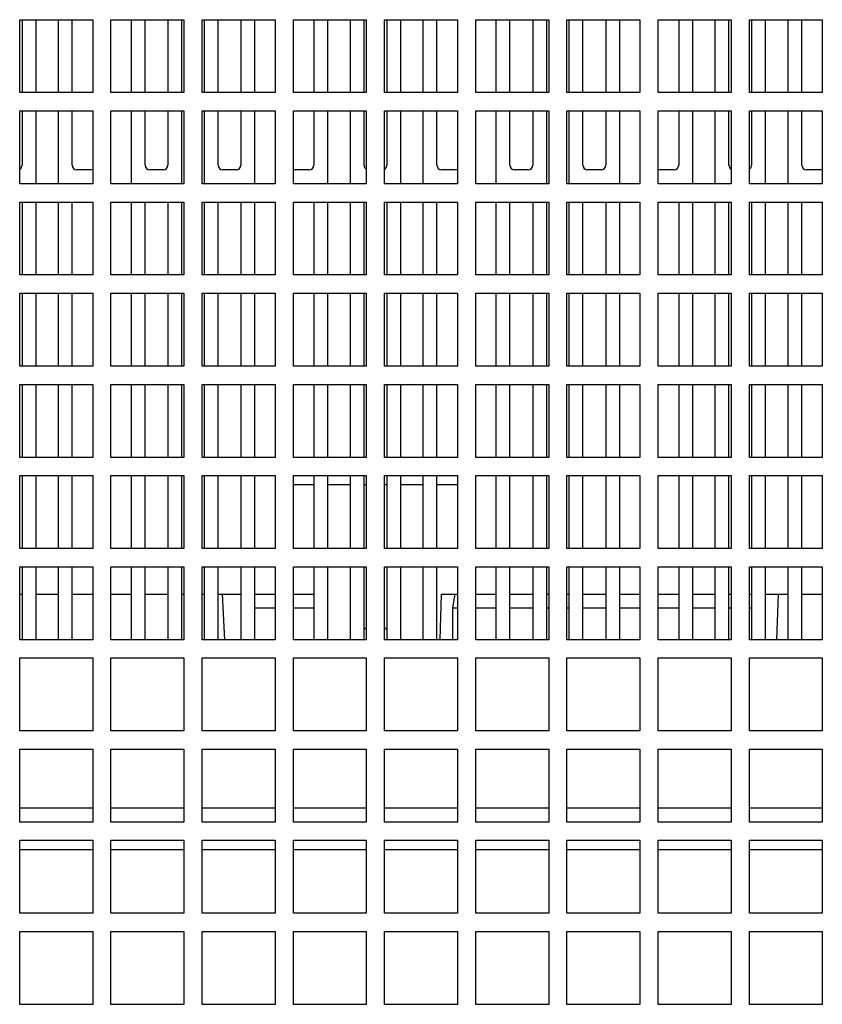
# Model space of a CAD drawing. Header units: millimetres. Extents: x 0 to 2500, y 0 to 2200.
# Tile 62 of 67: x 1605 to 1693, y 1990 to 2098. Entities that reach past the tile are written whole.
import ezdxf

# ---------------------------------------------------------------- set-up
doc = ezdxf.new("R2010")
doc.units = ezdxf.units.MM
doc.header["$LTSCALE"] = 143.407407
for name, color, linetype in [('00_COMPONENTS', 7, 'CONTINUOUS'), ('_1781267', 7, 'CONTINUOUS'), ('_2025582', 7, 'CONTINUOUS')]:
    doc.layers.add(name, color=color, linetype=linetype)

msp = doc.modelspace()

# ---------------------------------------------------------------- linework, layer by layer
at = {"layer": '00_COMPONENTS', "color": 7, "linetype": 'CONTINUOUS'}
for p, q in [((1604.74, 2089.53), (1604.74, 2097.53)), ((1604.74, 2097.53), (1612.74, 2097.53)), ((1604.99, 2097.53), (1604.99, 2089.53)), ((1606.49, 2097.53), (1606.49, 2089.53)), ((1608.99, 2089.53), (1608.99, 2097.53)), ((1610.49, 2089.53), (1610.49, 2097.53)), ((1612.74, 2097.53), (1612.74, 2089.53)), ((1614.74, 2089.53), (1614.74, 2097.53)), ((1614.74, 2097.53), (1622.74, 2097.53)), ((1616.99, 2089.53), (1616.99, 2097.53)), ((1618.49, 2089.53), (1618.49, 2097.53)), ((1620.99, 2097.53), (1620.99, 2089.53)), ((1622.49, 2097.53), (1622.49, 2089.53)), ((1622.74, 2097.53), (1622.74, 2089.53)), ((1624.74, 2089.53), (1624.74, 2097.53)), ((1624.74, 2097.53), (1632.74, 2097.53)), ((1624.99, 2089.53), (1624.99, 2097.53)), ((1626.49, 2089.53), (1626.49, 2097.53)), ((1628.99, 2097.53), (1628.99, 2089.53)), ((1630.49, 2097.53), (1630.49, 2089.53)), ((1632.74, 2097.53), (1632.74, 2089.53)), ((1634.74, 2089.53), (1634.74, 2097.53)), ((1634.74, 2097.53), (1642.74, 2097.53)), ((1636.99, 2097.53), (1636.99, 2089.53)), ((1638.49, 2097.53), (1638.49, 2089.53)), ((1640.99, 2089.53), (1640.99, 2097.53)), ((1642.49, 2089.53), (1642.49, 2097.53)), ((1642.74, 2097.53), (1642.74, 2089.53)), ((1644.74, 2089.53), (1644.74, 2097.53)), ((1644.74, 2097.53), (1652.74, 2097.53)), ((1644.99, 2097.53), (1644.99, 2089.53)), ((1646.49, 2097.53), (1646.49, 2089.53)), ((1648.99, 2089.53), (1648.99, 2097.53)), ((1650.49, 2089.53), (1650.49, 2097.53)), ((1652.74, 2097.53), (1652.74, 2089.53)), ((1654.74, 2089.53), (1654.74, 2097.53)), ((1654.74, 2097.53), (1662.74, 2097.53)), ((1656.99, 2089.53), (1656.99, 2097.53)), ((1658.49, 2089.53), (1658.49, 2097.53)), ((1660.99, 2097.53), (1660.99, 2089.53)), ((1662.49, 2097.53), (1662.49, 2089.53)), ((1662.74, 2097.53), (1662.74, 2089.53)), ((1664.74, 2089.53), (1664.74, 2097.53)), ((1664.74, 2097.53), (1672.74, 2097.53)), ((1664.99, 2089.53), (1664.99, 2097.53)), ((1666.49, 2089.53), (1666.49, 2097.53)), ((1668.99, 2097.53), (1668.99, 2089.53)), ((1670.49, 2097.53), (1670.49, 2089.53)), ((1672.74, 2097.53), (1672.74, 2089.53)), ((1674.74, 2089.53), (1674.74, 2097.53)), ((1674.74, 2097.53), (1682.74, 2097.53)), ((1676.99, 2097.53), (1676.99, 2089.53)), ((1678.49, 2097.53), (1678.49, 2089.53)), ((1680.99, 2089.53), (1680.99, 2097.53)), ((1682.49, 2089.53), (1682.49, 2097.53)), ((1682.74, 2097.53), (1682.74, 2089.53)), ((1684.74, 2089.53), (1684.74, 2097.53)), ((1684.74, 2097.53), (1692.74, 2097.53)), ((1684.99, 2097.53), (1684.99, 2089.53)), ((1686.49, 2097.53), (1686.49, 2089.53)), ((1688.99, 2089.53), (1688.99, 2097.53)), ((1690.49, 2089.53), (1690.49, 2097.53)), ((1692.74, 2097.53), (1692.74, 2089.53)), ((1612.74, 2089.53), (1604.74, 2089.53)), ((1622.74, 2089.53), (1614.74, 2089.53)), ((1632.74, 2089.53), (1624.74, 2089.53)), ((1642.74, 2089.53), (1634.74, 2089.53)), ((1652.74, 2089.53), (1644.74, 2089.53)), ((1662.74, 2089.53), (1654.74, 2089.53)), ((1672.74, 2089.53), (1664.74, 2089.53)), ((1682.74, 2089.53), (1674.74, 2089.53)), ((1692.74, 2089.53), (1684.74, 2089.53)), ((1604.74, 2079.53), (1604.74, 2087.53)), ((1604.74, 2087.53), (1612.74, 2087.53)), ((1604.99, 2087.53), (1604.99, 2081.58)), ((1606.49, 2087.53), (1606.49, 2079.53)), ((1608.99, 2079.53), (1608.99, 2087.53)), ((1610.49, 2081.58), (1610.49, 2087.53)), ((1612.74, 2087.53), (1612.74, 2079.53)), ((1614.74, 2079.53), (1614.74, 2087.53)), ((1614.74, 2087.53), (1622.74, 2087.53)), ((1616.99, 2079.53), (1616.99, 2087.53)), ((1618.49, 2081.58), (1618.49, 2087.53)), ((1620.99, 2087.53), (1620.99, 2081.58)), ((1622.49, 2087.53), (1622.49, 2079.53)), ((1622.74, 2087.53), (1622.74, 2079.53)), ((1624.74, 2079.53), (1624.74, 2087.53)), ((1624.74, 2087.53), (1632.74, 2087.53)), ((1624.99, 2079.53), (1624.99, 2087.53)), ((1626.49, 2081.58), (1626.49, 2087.53)), ((1628.99, 2087.53), (1628.99, 2081.58)), ((1630.49, 2087.53), (1630.49, 2079.53)), ((1632.74, 2087.53), (1632.74, 2079.53)), ((1634.74, 2079.53), (1634.74, 2087.53)), ((1634.74, 2087.53), (1642.74, 2087.53)), ((1636.99, 2087.53), (1636.99, 2081.58)), ((1638.49, 2087.53), (1638.49, 2079.53)), ((1640.99, 2079.53), (1640.99, 2087.53)), ((1642.49, 2081.58), (1642.49, 2087.53)), ((1642.74, 2087.53), (1642.74, 2079.53)), ((1644.74, 2079.53), (1644.74, 2087.53)), ((1644.74, 2087.53), (1652.74, 2087.53)), ((1644.99, 2087.53), (1644.99, 2081.58)), ((1646.49, 2087.53), (1646.49, 2079.53)), ((1648.99, 2079.53), (1648.99, 2087.53)), ((1650.49, 2081.58), (1650.49, 2087.53)), ((1652.74, 2087.53), (1652.74, 2079.53)), ((1654.74, 2079.53), (1654.74, 2087.53)), ((1654.74, 2087.53), (1662.74, 2087.53)), ((1656.99, 2079.53), (1656.99, 2087.53)), ((1658.49, 2081.58), (1658.49, 2087.53)), ((1660.99, 2087.53), (1660.99, 2081.58)), ((1662.49, 2087.53), (1662.49, 2079.53)), ((1662.74, 2087.53), (1662.74, 2079.53)), ((1664.74, 2079.53), (1664.74, 2087.53)), ((1664.74, 2087.53), (1672.74, 2087.53)), ((1664.99, 2079.53), (1664.99, 2087.53)), ((1666.49, 2081.58), (1666.49, 2087.53)), ((1668.99, 2087.53), (1668.99, 2081.58)), ((1670.49, 2087.53), (1670.49, 2079.53)), ((1672.74, 2087.53), (1672.74, 2079.53)), ((1674.74, 2079.53), (1674.74, 2087.53)), ((1674.74, 2087.53), (1682.74, 2087.53)), ((1676.99, 2087.53), (1676.99, 2081.58)), ((1678.49, 2087.53), (1678.49, 2079.53)), ((1680.99, 2079.53), (1680.99, 2087.53)), ((1682.49, 2081.58), (1682.49, 2087.53)), ((1682.74, 2087.53), (1682.74, 2079.53)), ((1684.74, 2079.53), (1684.74, 2087.53)), ((1684.74, 2087.53), (1692.74, 2087.53)), ((1684.99, 2087.53), (1684.99, 2081.58)), ((1686.49, 2087.53), (1686.49, 2079.53)), ((1688.99, 2079.53), (1688.99, 2087.53)), ((1690.49, 2081.58), (1690.49, 2087.53)), ((1692.74, 2087.53), (1692.74, 2079.53)), ((1612.49, 2081.08), (1610.99, 2081.08)), ((1620.49, 2081.08), (1618.99, 2081.08)), ((1628.49, 2081.08), (1626.99, 2081.08)), ((1636.49, 2081.08), (1634.99, 2081.08)), ((1652.49, 2081.08), (1650.99, 2081.08)), ((1660.49, 2081.08), (1658.99, 2081.08)), ((1668.49, 2081.08), (1666.99, 2081.08)), ((1676.49, 2081.08), (1674.99, 2081.08)), ((1692.49, 2081.08), (1690.99, 2081.08)), ((1612.74, 2079.53), (1604.74, 2079.53)), ((1622.74, 2079.53), (1614.74, 2079.53)), ((1632.74, 2079.53), (1624.74, 2079.53)), ((1642.74, 2079.53), (1634.74, 2079.53)), ((1652.74, 2079.53), (1644.74, 2079.53)), ((1662.74, 2079.53), (1654.74, 2079.53)), ((1672.74, 2079.53), (1664.74, 2079.53)), ((1682.74, 2079.53), (1674.74, 2079.53)), ((1692.74, 2079.53), (1684.74, 2079.53)), ((1604.74, 2069.53), (1604.74, 2077.53)), ((1604.74, 2077.53), (1612.74, 2077.53)), ((1604.99, 2077.53), (1604.99, 2069.53)), ((1606.49, 2077.53), (1606.49, 2069.53)), ((1608.99, 2069.53), (1608.99, 2077.53)), ((1610.49, 2069.53), (1610.49, 2077.53)), ((1612.74, 2077.53), (1612.74, 2069.53)), ((1614.74, 2069.53), (1614.74, 2077.53)), ((1614.74, 2077.53), (1622.74, 2077.53)), ((1616.99, 2069.53), (1616.99, 2077.53)), ((1618.49, 2069.53), (1618.49, 2077.53)), ((1620.99, 2077.53), (1620.99, 2069.53)), ((1622.49, 2077.53), (1622.49, 2069.53)), ((1622.74, 2077.53), (1622.74, 2069.53)), ((1624.74, 2069.53), (1624.74, 2077.53)), ((1624.74, 2077.53), (1632.74, 2077.53)), ((1624.99, 2069.53), (1624.99, 2077.53)), ((1626.49, 2069.53), (1626.49, 2077.53)), ((1628.99, 2077.53), (1628.99, 2069.53)), ((1630.49, 2077.53), (1630.49, 2069.53)), ((1632.74, 2077.53), (1632.74, 2069.53)), ((1634.74, 2069.53), (1634.74, 2077.53)), ((1634.74, 2077.53), (1642.74, 2077.53)), ((1636.99, 2077.53), (1636.99, 2069.53)), ((1638.49, 2077.53), (1638.49, 2069.53)), ((1640.99, 2069.53), (1640.99, 2077.53)), ((1642.49, 2069.53), (1642.49, 2077.53)), ((1642.74, 2077.53), (1642.74, 2069.53)), ((1644.74, 2069.53), (1644.74, 2077.53)), ((1644.74, 2077.53), (1652.74, 2077.53)), ((1644.99, 2077.53), (1644.99, 2069.53)), ((1646.49, 2077.53), (1646.49, 2069.53)), ((1648.99, 2069.53), (1648.99, 2077.53)), ((1650.49, 2069.53), (1650.49, 2077.53)), ((1652.74, 2077.53), (1652.74, 2069.53)), ((1654.74, 2069.53), (1654.74, 2077.53)), ((1654.74, 2077.53), (1662.74, 2077.53)), ((1656.99, 2069.53), (1656.99, 2077.53)), ((1658.49, 2069.53), (1658.49, 2077.53)), ((1660.99, 2077.53), (1660.99, 2069.53)), ((1662.49, 2077.53), (1662.49, 2069.53)), ((1662.74, 2077.53), (1662.74, 2069.53)), ((1664.74, 2069.53), (1664.74, 2077.53)), ((1664.74, 2077.53), (1672.74, 2077.53)), ((1664.99, 2069.53), (1664.99, 2077.53)), ((1666.49, 2069.53), (1666.49, 2077.53)), ((1668.99, 2077.53), (1668.99, 2069.53)), ((1670.49, 2077.53), (1670.49, 2069.53)), ((1672.74, 2077.53), (1672.74, 2069.53)), ((1674.74, 2069.53), (1674.74, 2077.53)), ((1674.74, 2077.53), (1682.74, 2077.53)), ((1676.99, 2077.53), (1676.99, 2069.53)), ((1678.49, 2077.53), (1678.49, 2069.53)), ((1680.99, 2069.53), (1680.99, 2077.53)), ((1682.49, 2069.53), (1682.49, 2077.53)), ((1682.74, 2077.53), (1682.74, 2069.53)), ((1684.74, 2069.53), (1684.74, 2077.53)), ((1684.74, 2077.53), (1692.74, 2077.53)), ((1684.99, 2077.53), (1684.99, 2069.53)), ((1686.49, 2077.53), (1686.49, 2069.53)), ((1688.99, 2069.53), (1688.99, 2077.53)), ((1690.49, 2069.53), (1690.49, 2077.53)), ((1692.74, 2077.53), (1692.74, 2069.53)), ((1612.74, 2069.53), (1604.74, 2069.53)), ((1622.74, 2069.53), (1614.74, 2069.53)), ((1632.74, 2069.53), (1624.74, 2069.53)), ((1642.74, 2069.53), (1634.74, 2069.53)), ((1652.74, 2069.53), (1644.74, 2069.53)), ((1662.74, 2069.53), (1654.74, 2069.53)), ((1672.74, 2069.53), (1664.74, 2069.53)), ((1682.74, 2069.53), (1674.74, 2069.53)), ((1692.74, 2069.53), (1684.74, 2069.53)), ((1604.74, 2059.53), (1604.74, 2067.53)), ((1604.74, 2067.53), (1612.74, 2067.53)), ((1604.99, 2067.53), (1604.99, 2059.53)), ((1606.49, 2067.53), (1606.49, 2059.53)), ((1608.99, 2059.53), (1608.99, 2067.53)), ((1610.49, 2059.53), (1610.49, 2067.53)), ((1612.74, 2067.53), (1612.74, 2059.53)), ((1614.74, 2059.53), (1614.74, 2067.53)), ((1614.74, 2067.53), (1622.74, 2067.53)), ((1616.99, 2059.53), (1616.99, 2067.53)), ((1618.49, 2059.53), (1618.49, 2067.53)), ((1620.99, 2067.53), (1620.99, 2059.53)), ((1622.49, 2067.53), (1622.49, 2059.53)), ((1622.74, 2067.53), (1622.74, 2059.53)), ((1624.74, 2059.53), (1624.74, 2067.53)), ((1624.74, 2067.53), (1632.74, 2067.53)), ((1624.99, 2059.53), (1624.99, 2067.53)), ((1626.49, 2059.53), (1626.49, 2067.53)), ((1628.99, 2067.53), (1628.99, 2059.53)), ((1630.49, 2067.53), (1630.49, 2059.53)), ((1632.74, 2067.53), (1632.74, 2059.53)), ((1634.74, 2059.53), (1634.74, 2067.53)), ((1634.74, 2067.53), (1642.74, 2067.53)), ((1636.99, 2067.53), (1636.99, 2059.53)), ((1638.49, 2067.53), (1638.49, 2059.53)), ((1640.99, 2059.53), (1640.99, 2067.53)), ((1642.49, 2059.53), (1642.49, 2067.53)), ((1642.74, 2067.53), (1642.74, 2059.53)), ((1644.74, 2059.53), (1644.74, 2067.53)), ((1644.74, 2067.53), (1652.74, 2067.53)), ((1644.99, 2067.53), (1644.99, 2059.53)), ((1646.49, 2067.53), (1646.49, 2059.53)), ((1648.99, 2059.53), (1648.99, 2067.53)), ((1650.49, 2059.53), (1650.49, 2067.53)), ((1652.74, 2067.53), (1652.74, 2059.53)), ((1654.74, 2059.53), (1654.74, 2067.53)), ((1654.74, 2067.53), (1662.74, 2067.53)), ((1656.99, 2059.53), (1656.99, 2067.53)), ((1658.49, 2059.53), (1658.49, 2067.53)), ((1660.99, 2067.53), (1660.99, 2059.53)), ((1662.49, 2067.53), (1662.49, 2059.53)), ((1662.74, 2067.53), (1662.74, 2059.53)), ((1664.74, 2059.53), (1664.74, 2067.53)), ((1664.74, 2067.53), (1672.74, 2067.53)), ((1664.99, 2059.53), (1664.99, 2067.53)), ((1666.49, 2059.53), (1666.49, 2067.53)), ((1668.99, 2067.53), (1668.99, 2059.53)), ((1670.49, 2067.53), (1670.49, 2059.53)), ((1672.74, 2067.53), (1672.74, 2059.53)), ((1674.74, 2059.53), (1674.74, 2067.53)), ((1674.74, 2067.53), (1682.74, 2067.53)), ((1676.99, 2067.53), (1676.99, 2059.53)), ((1678.49, 2067.53), (1678.49, 2059.53)), ((1680.99, 2059.53), (1680.99, 2067.53)), ((1682.49, 2059.53), (1682.49, 2067.53)), ((1682.74, 2067.53), (1682.74, 2059.53)), ((1684.74, 2059.53), (1684.74, 2067.53)), ((1684.74, 2067.53), (1692.74, 2067.53)), ((1684.99, 2067.53), (1684.99, 2059.53)), ((1686.49, 2067.53), (1686.49, 2059.53)), ((1688.99, 2059.53), (1688.99, 2067.53)), ((1690.49, 2059.53), (1690.49, 2067.53)), ((1692.74, 2067.53), (1692.74, 2059.53)), ((1612.74, 2059.53), (1604.74, 2059.53)), ((1622.74, 2059.53), (1614.74, 2059.53)), ((1632.74, 2059.53), (1624.74, 2059.53)), ((1642.74, 2059.53), (1634.74, 2059.53)), ((1652.74, 2059.53), (1644.74, 2059.53)), ((1662.74, 2059.53), (1654.74, 2059.53)), ((1672.74, 2059.53), (1664.74, 2059.53)), ((1682.74, 2059.53), (1674.74, 2059.53)), ((1692.74, 2059.53), (1684.74, 2059.53)), ((1604.74, 2049.53), (1604.74, 2057.53)), ((1604.74, 2057.53), (1612.74, 2057.53)), ((1604.99, 2057.53), (1604.99, 2049.53)), ((1606.49, 2057.53), (1606.49, 2049.53)), ((1608.99, 2049.53), (1608.99, 2057.53)), ((1610.49, 2049.53), (1610.49, 2057.53)), ((1612.74, 2057.53), (1612.74, 2049.53)), ((1614.74, 2049.53), (1614.74, 2057.53)), ((1614.74, 2057.53), (1622.74, 2057.53)), ((1616.99, 2049.53), (1616.99, 2057.53)), ((1618.49, 2049.53), (1618.49, 2057.53)), ((1620.99, 2057.53), (1620.99, 2049.53)), ((1622.49, 2057.53), (1622.49, 2049.53)), ((1622.74, 2057.53), (1622.74, 2049.53)), ((1624.74, 2049.53), (1624.74, 2057.53)), ((1624.74, 2057.53), (1632.74, 2057.53)), ((1624.99, 2049.53), (1624.99, 2057.53)), ((1626.49, 2049.53), (1626.49, 2057.53)), ((1628.99, 2057.53), (1628.99, 2049.53)), ((1630.49, 2057.53), (1630.49, 2049.53)), ((1632.74, 2057.53), (1632.74, 2049.53)), ((1634.74, 2049.53), (1634.74, 2057.53)), ((1634.74, 2057.53), (1642.74, 2057.53)), ((1636.99, 2057.53), (1636.99, 2049.53)), ((1638.49, 2057.53), (1638.49, 2049.53)), ((1640.99, 2049.53), (1640.99, 2057.53)), ((1642.49, 2049.53), (1642.49, 2057.53)), ((1642.74, 2057.53), (1642.74, 2049.53)), ((1644.74, 2049.53), (1644.74, 2057.53)), ((1644.74, 2057.53), (1652.74, 2057.53)), ((1644.99, 2057.53), (1644.99, 2049.53)), ((1646.49, 2057.53), (1646.49, 2049.53)), ((1648.99, 2049.53), (1648.99, 2057.53)), ((1650.49, 2049.53), (1650.49, 2057.53)), ((1652.74, 2057.53), (1652.74, 2049.53)), ((1654.74, 2049.53), (1654.74, 2057.53)), ((1654.74, 2057.53), (1662.74, 2057.53)), ((1656.99, 2049.53), (1656.99, 2057.53)), ((1658.49, 2049.53), (1658.49, 2057.53)), ((1660.99, 2057.53), (1660.99, 2049.53)), ((1662.49, 2057.53), (1662.49, 2049.53)), ((1662.74, 2057.53), (1662.74, 2049.53)), ((1664.74, 2049.53), (1664.74, 2057.53)), ((1664.74, 2057.53), (1672.74, 2057.53)), ((1664.99, 2049.53), (1664.99, 2057.53)), ((1666.49, 2049.53), (1666.49, 2057.53)), ((1668.99, 2057.53), (1668.99, 2049.53)), ((1670.49, 2057.53), (1670.49, 2049.53)), ((1672.74, 2057.53), (1672.74, 2049.53)), ((1674.74, 2049.53), (1674.74, 2057.53)), ((1674.74, 2057.53), (1682.74, 2057.53)), ((1676.99, 2057.53), (1676.99, 2049.53)), ((1678.49, 2057.53), (1678.49, 2049.53)), ((1680.99, 2049.53), (1680.99, 2057.53)), ((1682.49, 2049.53), (1682.49, 2057.53)), ((1682.74, 2057.53), (1682.74, 2049.53)), ((1684.74, 2049.53), (1684.74, 2057.53)), ((1684.74, 2057.53), (1692.74, 2057.53)), ((1684.99, 2057.53), (1684.99, 2049.53)), ((1686.49, 2057.53), (1686.49, 2049.53)), ((1688.99, 2049.53), (1688.99, 2057.53)), ((1690.49, 2049.53), (1690.49, 2057.53)), ((1692.74, 2057.53), (1692.74, 2049.53)), ((1612.74, 2049.53), (1604.74, 2049.53)), ((1622.74, 2049.53), (1614.74, 2049.53)), ((1632.74, 2049.53), (1624.74, 2049.53)), ((1642.74, 2049.53), (1634.74, 2049.53)), ((1652.74, 2049.53), (1644.74, 2049.53)), ((1662.74, 2049.53), (1654.74, 2049.53)), ((1672.74, 2049.53), (1664.74, 2049.53)), ((1682.74, 2049.53), (1674.74, 2049.53)), ((1692.74, 2049.53), (1684.74, 2049.53)), ((1604.74, 2039.53), (1604.74, 2047.53)), ((1604.74, 2047.53), (1612.74, 2047.53)), ((1604.99, 2047.53), (1604.99, 2039.53)), ((1606.49, 2047.53), (1606.49, 2039.53)), ((1608.99, 2039.53), (1608.99, 2047.53)), ((1610.49, 2039.53), (1610.49, 2047.53)), ((1612.74, 2047.53), (1612.74, 2039.53)), ((1614.74, 2039.53), (1614.74, 2047.53)), ((1614.74, 2047.53), (1622.74, 2047.53)), ((1616.99, 2039.53), (1616.99, 2047.53)), ((1618.49, 2039.53), (1618.49, 2047.53)), ((1620.99, 2047.53), (1620.99, 2039.53)), ((1622.49, 2047.53), (1622.49, 2039.53)), ((1622.74, 2047.53), (1622.74, 2039.53)), ((1624.74, 2039.53), (1624.74, 2047.53)), ((1624.74, 2047.53), (1632.74, 2047.53)), ((1624.99, 2039.53), (1624.99, 2047.53)), ((1626.49, 2039.53), (1626.49, 2047.53)), ((1628.99, 2047.53), (1628.99, 2039.53)), ((1630.49, 2047.53), (1630.49, 2039.53)), ((1632.74, 2047.53), (1632.74, 2039.53)), ((1634.74, 2039.53), (1634.74, 2047.53)), ((1634.74, 2047.53), (1642.74, 2047.53)), ((1636.99, 2047.53), (1636.99, 2039.53)), ((1638.49, 2047.53), (1638.49, 2039.53)), ((1640.99, 2039.53), (1640.99, 2047.53)), ((1642.49, 2039.53), (1642.49, 2047.53)), ((1642.74, 2047.53), (1642.74, 2039.53)), ((1644.74, 2039.53), (1644.74, 2047.53)), ((1644.74, 2047.53), (1652.74, 2047.53)), ((1644.99, 2047.53), (1644.99, 2039.53)), ((1646.49, 2047.53), (1646.49, 2039.53)), ((1648.99, 2039.53), (1648.99, 2047.53)), ((1650.49, 2039.53), (1650.49, 2047.53)), ((1652.74, 2047.53), (1652.74, 2039.53)), ((1654.74, 2039.53), (1654.74, 2047.53)), ((1654.74, 2047.53), (1662.74, 2047.53)), ((1656.99, 2039.53), (1656.99, 2047.53)), ((1658.49, 2039.53), (1658.49, 2047.53)), ((1660.99, 2047.53), (1660.99, 2039.53)), ((1662.49, 2047.53), (1662.49, 2039.53)), ((1662.74, 2047.53), (1662.74, 2039.53)), ((1664.74, 2039.53), (1664.74, 2047.53)), ((1664.74, 2047.53), (1672.74, 2047.53)), ((1664.99, 2039.53), (1664.99, 2047.53)), ((1666.49, 2039.53), (1666.49, 2047.53)), ((1668.99, 2047.53), (1668.99, 2039.53)), ((1670.49, 2047.53), (1670.49, 2039.53)), ((1672.74, 2047.53), (1672.74, 2039.53)), ((1674.74, 2039.53), (1674.74, 2047.53)), ((1674.74, 2047.53), (1682.74, 2047.53)), ((1676.99, 2047.53), (1676.99, 2039.53)), ((1678.49, 2047.53), (1678.49, 2039.53)), ((1680.99, 2039.53), (1680.99, 2047.53)), ((1682.49, 2039.53), (1682.49, 2047.53)), ((1682.74, 2047.53), (1682.74, 2039.53)), ((1684.74, 2039.53), (1684.74, 2047.53)), ((1684.74, 2047.53), (1692.74, 2047.53)), ((1684.99, 2047.53), (1684.99, 2039.53)), ((1686.49, 2047.53), (1686.49, 2039.53)), ((1688.99, 2039.53), (1688.99, 2047.53)), ((1690.49, 2039.53), (1690.49, 2047.53)), ((1692.74, 2047.53), (1692.74, 2039.53)), ((1636.99, 2046.53), (1634.74, 2046.53)), ((1640.99, 2046.53), (1638.49, 2046.53)), ((1642.74, 2046.53), (1642.49, 2046.53)), ((1644.99, 2046.53), (1644.74, 2046.53)), ((1648.99, 2046.53), (1646.49, 2046.53)), ((1652.74, 2046.53), (1650.49, 2046.53)), ((1612.74, 2039.53), (1604.74, 2039.53)), ((1622.74, 2039.53), (1614.74, 2039.53)), ((1632.74, 2039.53), (1624.74, 2039.53)), ((1642.74, 2039.53), (1634.74, 2039.53)), ((1652.74, 2039.53), (1644.74, 2039.53)), ((1662.74, 2039.53), (1654.74, 2039.53)), ((1672.74, 2039.53), (1664.74, 2039.53)), ((1682.74, 2039.53), (1674.74, 2039.53)), ((1692.74, 2039.53), (1684.74, 2039.53)), ((1604.74, 2029.53), (1604.74, 2037.53)), ((1604.74, 2037.53), (1612.74, 2037.53)), ((1604.99, 2037.53), (1604.99, 2029.53)), ((1606.49, 2037.53), (1606.49, 2029.53)), ((1608.99, 2029.53), (1608.99, 2037.53)), ((1610.49, 2029.53), (1610.49, 2037.53)), ((1612.74, 2037.53), (1612.74, 2029.53)), ((1614.74, 2029.53), (1614.74, 2037.53)), ((1614.74, 2037.53), (1622.74, 2037.53)), ((1616.99, 2029.53), (1616.99, 2037.53)), ((1618.49, 2029.53), (1618.49, 2037.53)), ((1620.99, 2037.53), (1620.99, 2029.53)), ((1622.49, 2037.53), (1622.49, 2029.53)), ((1622.74, 2037.53), (1622.74, 2029.53)), ((1624.74, 2029.53), (1624.74, 2037.53)), ((1624.74, 2037.53), (1632.74, 2037.53)), ((1624.99, 2029.53), (1624.99, 2037.53)), ((1626.49, 2029.53), (1626.49, 2037.53)), ((1628.99, 2037.53), (1628.99, 2029.53)), ((1630.49, 2037.53), (1630.49, 2029.53)), ((1632.74, 2037.53), (1632.74, 2029.53)), ((1634.74, 2029.53), (1634.74, 2037.53)), ((1634.74, 2037.53), (1642.74, 2037.53)), ((1636.99, 2037.53), (1636.99, 2029.53)), ((1638.49, 2037.53), (1638.49, 2029.53)), ((1640.99, 2029.53), (1640.99, 2037.53)), ((1642.49, 2029.53), (1642.49, 2037.53)), ((1642.74, 2037.53), (1642.74, 2029.53)), ((1644.74, 2029.53), (1644.74, 2037.53)), ((1644.74, 2037.53), (1652.74, 2037.53)), ((1644.99, 2037.53), (1644.99, 2029.53)), ((1646.49, 2037.53), (1646.49, 2029.53)), ((1648.99, 2029.53), (1648.99, 2037.53)), ((1650.49, 2029.53), (1650.49, 2037.53)), ((1652.74, 2037.53), (1652.74, 2029.53)), ((1654.74, 2029.53), (1654.74, 2037.53)), ((1654.74, 2037.53), (1662.74, 2037.53)), ((1656.99, 2029.53), (1656.99, 2037.53)), ((1658.49, 2029.53), (1658.49, 2037.53)), ((1660.99, 2037.53), (1660.99, 2029.53)), ((1662.49, 2037.53), (1662.49, 2029.53)), ((1662.74, 2037.53), (1662.74, 2029.53)), ((1664.74, 2029.53), (1664.74, 2037.53)), ((1664.74, 2037.53), (1672.74, 2037.53)), ((1664.99, 2029.53), (1664.99, 2037.53)), ((1666.49, 2029.53), (1666.49, 2037.53)), ((1668.99, 2037.53), (1668.99, 2029.53)), ((1670.49, 2037.53), (1670.49, 2029.53)), ((1672.74, 2037.53), (1672.74, 2029.53)), ((1674.74, 2029.53), (1674.74, 2037.53)), ((1674.74, 2037.53), (1682.74, 2037.53)), ((1676.99, 2037.53), (1676.99, 2029.53)), ((1678.49, 2037.53), (1678.49, 2029.53)), ((1680.99, 2029.53), (1680.99, 2037.53)), ((1682.49, 2029.53), (1682.49, 2037.53)), ((1682.74, 2037.53), (1682.74, 2029.53)), ((1684.74, 2029.53), (1684.74, 2037.53)), ((1684.74, 2037.53), (1692.74, 2037.53)), ((1684.99, 2037.53), (1684.99, 2029.53)), ((1686.49, 2037.53), (1686.49, 2029.53)), ((1688.99, 2029.53), (1688.99, 2037.53)), ((1690.49, 2029.53), (1690.49, 2037.53)), ((1692.74, 2037.53), (1692.74, 2029.53)), ((1612.74, 2029.53), (1604.74, 2029.53)), ((1622.74, 2029.53), (1614.74, 2029.53)), ((1632.74, 2029.53), (1624.74, 2029.53)), ((1642.74, 2029.53), (1634.74, 2029.53)), ((1652.74, 2029.53), (1644.74, 2029.53)), ((1662.74, 2029.53), (1654.74, 2029.53)), ((1672.74, 2029.53), (1664.74, 2029.53)), ((1682.74, 2029.53), (1674.74, 2029.53)), ((1692.74, 2029.53), (1684.74, 2029.53)), ((1604.74, 2019.53), (1604.74, 2027.53)), ((1604.74, 2027.53), (1612.74, 2027.53)), ((1612.74, 2027.53), (1612.74, 2019.53)), ((1614.74, 2019.53), (1614.74, 2027.53)), ((1614.74, 2027.53), (1622.74, 2027.53)), ((1622.74, 2027.53), (1622.74, 2019.53)), ((1624.74, 2019.53), (1624.74, 2027.53)), ((1624.74, 2027.53), (1632.74, 2027.53)), ((1632.74, 2027.53), (1632.74, 2019.53)), ((1634.74, 2019.53), (1634.74, 2027.53)), ((1634.74, 2027.53), (1642.74, 2027.53)), ((1642.74, 2027.53), (1642.74, 2019.53)), ((1644.74, 2019.53), (1644.74, 2027.53)), ((1644.74, 2027.53), (1652.74, 2027.53)), ((1652.74, 2027.53), (1652.74, 2019.53)), ((1654.74, 2019.53), (1654.74, 2027.53)), ((1654.74, 2027.53), (1662.74, 2027.53)), ((1662.74, 2027.53), (1662.74, 2019.53)), ((1664.74, 2019.53), (1664.74, 2027.53)), ((1664.74, 2027.53), (1672.74, 2027.53)), ((1672.74, 2027.53), (1672.74, 2019.53)), ((1674.74, 2019.53), (1674.74, 2027.53)), ((1674.74, 2027.53), (1682.74, 2027.53)), ((1682.74, 2027.53), (1682.74, 2019.53)), ((1684.74, 2019.53), (1684.74, 2027.53)), ((1684.74, 2027.53), (1692.74, 2027.53)), ((1692.74, 2027.53), (1692.74, 2019.53)), ((1612.74, 2019.53), (1604.74, 2019.53)), ((1622.74, 2019.53), (1614.74, 2019.53)), ((1632.74, 2019.53), (1624.74, 2019.53)), ((1642.74, 2019.53), (1634.74, 2019.53)), ((1652.74, 2019.53), (1644.74, 2019.53)), ((1662.74, 2019.53), (1654.74, 2019.53)), ((1672.74, 2019.53), (1664.74, 2019.53)), ((1682.74, 2019.53), (1674.74, 2019.53)), ((1692.74, 2019.53), (1684.74, 2019.53)), ((1604.74, 2009.53), (1604.74, 2017.53)), ((1604.74, 2017.53), (1612.74, 2017.53)), ((1612.74, 2017.53), (1612.74, 2009.53)), ((1614.74, 2009.53), (1614.74, 2017.53)), ((1614.74, 2017.53), (1622.74, 2017.53)), ((1622.74, 2017.53), (1622.74, 2009.53)), ((1624.74, 2009.53), (1624.74, 2017.53)), ((1624.74, 2017.53), (1632.74, 2017.53)), ((1632.74, 2017.53), (1632.74, 2009.53)), ((1634.74, 2009.53), (1634.74, 2017.53)), ((1634.74, 2017.53), (1642.74, 2017.53)), ((1642.74, 2017.53), (1642.74, 2009.53)), ((1644.74, 2009.53), (1644.74, 2017.53)), ((1644.74, 2017.53), (1652.74, 2017.53)), ((1652.74, 2017.53), (1652.74, 2009.53)), ((1654.74, 2009.53), (1654.74, 2017.53)), ((1654.74, 2017.53), (1662.74, 2017.53)), ((1662.74, 2017.53), (1662.74, 2009.53)), ((1664.74, 2009.53), (1664.74, 2017.53)), ((1664.74, 2017.53), (1672.74, 2017.53)), ((1672.74, 2017.53), (1672.74, 2009.53)), ((1674.74, 2009.53), (1674.74, 2017.53)), ((1674.74, 2017.53), (1682.74, 2017.53)), ((1682.74, 2017.53), (1682.74, 2009.53)), ((1684.74, 2009.53), (1684.74, 2017.53)), ((1684.74, 2017.53), (1692.74, 2017.53)), ((1692.74, 2017.53), (1692.74, 2009.53)), ((1612.74, 2009.53), (1604.74, 2009.53)), ((1622.74, 2009.53), (1614.74, 2009.53)), ((1632.74, 2009.53), (1624.74, 2009.53)), ((1642.74, 2009.53), (1634.74, 2009.53)), ((1652.74, 2009.53), (1644.74, 2009.53)), ((1662.74, 2009.53), (1654.74, 2009.53)), ((1672.74, 2009.53), (1664.74, 2009.53)), ((1682.74, 2009.53), (1674.74, 2009.53)), ((1692.74, 2009.53), (1684.74, 2009.53)), ((1604.74, 1999.53), (1604.74, 2007.53)), ((1604.74, 2007.53), (1612.74, 2007.53)), ((1612.74, 2007.53), (1612.74, 1999.53)), ((1614.74, 1999.53), (1614.74, 2007.53)), ((1614.74, 2007.53), (1622.74, 2007.53)), ((1622.74, 2007.53), (1622.74, 1999.53)), ((1624.74, 1999.53), (1624.74, 2007.53)), ((1624.74, 2007.53), (1632.74, 2007.53)), ((1632.74, 2007.53), (1632.74, 1999.53)), ((1634.74, 1999.53), (1634.74, 2007.53)), ((1634.74, 2007.53), (1642.74, 2007.53)), ((1642.74, 2007.53), (1642.74, 1999.53)), ((1644.74, 1999.53), (1644.74, 2007.53)), ((1644.74, 2007.53), (1652.74, 2007.53)), ((1652.74, 2007.53), (1652.74, 1999.53)), ((1654.74, 1999.53), (1654.74, 2007.53)), ((1654.74, 2007.53), (1662.74, 2007.53)), ((1662.74, 2007.53), (1662.74, 1999.53)), ((1664.74, 1999.53), (1664.74, 2007.53)), ((1664.74, 2007.53), (1672.74, 2007.53)), ((1672.74, 2007.53), (1672.74, 1999.53)), ((1674.74, 1999.53), (1674.74, 2007.53)), ((1674.74, 2007.53), (1682.74, 2007.53)), ((1682.74, 2007.53), (1682.74, 1999.53)), ((1684.74, 1999.53), (1684.74, 2007.53)), ((1684.74, 2007.53), (1692.74, 2007.53)), ((1692.74, 2007.53), (1692.74, 1999.53)), ((1612.74, 1999.53), (1604.74, 1999.53)), ((1622.74, 1999.53), (1614.74, 1999.53)), ((1632.74, 1999.53), (1624.74, 1999.53)), ((1642.74, 1999.53), (1634.74, 1999.53)), ((1652.74, 1999.53), (1644.74, 1999.53)), ((1662.74, 1999.53), (1654.74, 1999.53)), ((1672.74, 1999.53), (1664.74, 1999.53)), ((1682.74, 1999.53), (1674.74, 1999.53)), ((1692.74, 1999.53), (1684.74, 1999.53)), ((1604.74, 1989.53), (1604.74, 1997.53)), ((1604.74, 1997.53), (1612.74, 1997.53)), ((1612.74, 1997.53), (1612.74, 1989.53)), ((1614.74, 1989.53), (1614.74, 1997.53)), ((1614.74, 1997.53), (1622.74, 1997.53)), ((1622.74, 1997.53), (1622.74, 1989.53)), ((1624.74, 1989.53), (1624.74, 1997.53)), ((1624.74, 1997.53), (1632.74, 1997.53)), ((1632.74, 1997.53), (1632.74, 1989.53)), ((1634.74, 1989.53), (1634.74, 1997.53)), ((1634.74, 1997.53), (1642.74, 1997.53)), ((1642.74, 1997.53), (1642.74, 1989.53)), ((1644.74, 1989.53), (1644.74, 1997.53)), ((1644.74, 1997.53), (1652.74, 1997.53)), ((1652.74, 1997.53), (1652.74, 1989.53)), ((1654.74, 1989.53), (1654.74, 1997.53)), ((1654.74, 1997.53), (1662.74, 1997.53)), ((1662.74, 1997.53), (1662.74, 1989.53)), ((1664.74, 1989.53), (1664.74, 1997.53)), ((1664.74, 1997.53), (1672.74, 1997.53)), ((1672.74, 1997.53), (1672.74, 1989.53)), ((1674.74, 1989.53), (1674.74, 1997.53)), ((1674.74, 1997.53), (1682.74, 1997.53)), ((1682.74, 1997.53), (1682.74, 1989.53)), ((1684.74, 1989.53), (1684.74, 1997.53)), ((1684.74, 1997.53), (1692.74, 1997.53)), ((1692.74, 1997.53), (1692.74, 1989.53)), ((1612.74, 1989.53), (1604.74, 1989.53)), ((1622.74, 1989.53), (1614.74, 1989.53)), ((1632.74, 1989.53), (1624.74, 1989.53)), ((1642.74, 1989.53), (1634.74, 1989.53)), ((1652.74, 1989.53), (1644.74, 1989.53)), ((1662.74, 1989.53), (1654.74, 1989.53)), ((1672.74, 1989.53), (1664.74, 1989.53)), ((1682.74, 1989.53), (1674.74, 1989.53)), ((1692.74, 1989.53), (1684.74, 1989.53))]:
    msp.add_line(p, q, dxfattribs=at)
for centre, radius, start, end in [((1604.49, 2081.58), 0.5, 300.0077, 360), ((1610.99, 2081.58), 0.5, 180, 270), ((1618.99, 2081.58), 0.5, 180, 270), ((1620.49, 2081.58), 0.5, 270, 360), ((1626.99, 2081.58), 0.5, 180, 270), ((1628.49, 2081.58), 0.5, 270, 360), ((1636.49, 2081.58), 0.5, 270, 360), ((1642.99, 2081.58), 0.5, 180, 239.993), ((1644.49, 2081.58), 0.5, 300.0077, 360), ((1650.99, 2081.58), 0.5, 180, 270), ((1658.99, 2081.58), 0.5, 180, 270), ((1660.49, 2081.58), 0.5, 270, 360), ((1666.99, 2081.58), 0.5, 180, 270), ((1668.49, 2081.58), 0.5, 270, 360), ((1676.49, 2081.58), 0.5, 270, 360), ((1682.99, 2081.58), 0.5, 180, 239.993), ((1684.49, 2081.58), 0.5, 300.0077, 360), ((1690.99, 2081.58), 0.5, 180, 270), ((1612.49, 2081.58), 0.5, 270, 300.0077), ((1634.99, 2081.58), 0.5, 239.993, 270), ((1652.49, 2081.58), 0.5, 270, 300.0077), ((1674.99, 2081.58), 0.5, 239.993, 270), ((1692.49, 2081.58), 0.5, 270, 300.0077), ((1643.74, 2029.03), 2.05, 119.2208, 127.5859), ((1643.74, 2029.03), 2.05, 52.3916, 60.7852)]:
    msp.add_arc(centre, radius, start, end, dxfattribs=at)
at = {"layer": '_1781267', "color": 7, "linetype": 'CONTINUOUS'}
for p, q in [((1604.74, 2034.53), (1604.99, 2034.53)), ((1606.49, 2034.53), (1608.99, 2034.53)), ((1610.49, 2034.53), (1612.74, 2034.53)), ((1614.74, 2034.53), (1616.99, 2034.53)), ((1618.49, 2034.53), (1620.99, 2034.53)), ((1622.49, 2034.53), (1622.74, 2034.53)), ((1624.74, 2034.53), (1624.99, 2034.53)), ((1626.49, 2034.53), (1628.99, 2034.53)), ((1627.22, 2029.53), (1626.97, 2034.53)), ((1630.49, 2034.53), (1632.74, 2034.53)), ((1634.74, 2034.53), (1636.99, 2034.53)), ((1650.96, 2034.53), (1650.79, 2029.53)), ((1650.96, 2034.53), (1652.74, 2034.53)), ((1652.43, 2034.53), (1652.2, 2033.03)), ((1654.74, 2034.53), (1656.99, 2034.53)), ((1658.49, 2034.53), (1660.99, 2034.53)), ((1662.49, 2034.53), (1662.74, 2034.53)), ((1664.74, 2034.53), (1664.99, 2034.53)), ((1666.49, 2034.53), (1668.99, 2034.53)), ((1670.49, 2034.53), (1672.74, 2034.53)), ((1674.74, 2034.53), (1676.99, 2034.53)), ((1678.49, 2034.53), (1680.99, 2034.53)), ((1682.49, 2034.53), (1682.74, 2034.53)), ((1684.74, 2034.53), (1684.99, 2034.53)), ((1686.49, 2034.53), (1688.99, 2034.53)), ((1687.91, 2034.53), (1687.71, 2029.53)), ((1690.49, 2034.53), (1692.74, 2034.53)), ((1630.49, 2033.03), (1632.74, 2033.03)), ((1634.74, 2033.03), (1636.99, 2033.03)), ((1652.2, 2033.03), (1652.2, 2029.53)), ((1652.2, 2033.03), (1652.74, 2033.03)), ((1654.74, 2033.03), (1656.99, 2033.03)), ((1658.49, 2033.03), (1660.99, 2033.03)), ((1662.49, 2033.03), (1662.74, 2033.03)), ((1664.74, 2033.03), (1664.99, 2033.03)), ((1666.49, 2033.03), (1668.99, 2033.03)), ((1670.49, 2033.03), (1672.74, 2033.03)), ((1674.74, 2033.03), (1676.99, 2033.03)), ((1678.49, 2033.03), (1680.99, 2033.03)), ((1682.49, 2033.03), (1682.74, 2033.03)), ((1684.74, 2033.03), (1684.99, 2033.03))]:
    msp.add_line(p, q, dxfattribs=at)
at = {"layer": '_2025582', "color": 7, "linetype": 'CONTINUOUS'}
for p, q in [((1612.74, 2011.03), (1604.74, 2011.03)), ((1622.74, 2011.03), (1614.74, 2011.03)), ((1632.74, 2011.03), (1624.74, 2011.03)), ((1642.74, 2011.03), (1634.74, 2011.03)), ((1652.74, 2011.03), (1644.74, 2011.03)), ((1662.74, 2011.03), (1654.74, 2011.03)), ((1672.74, 2011.03), (1664.74, 2011.03)), ((1682.74, 2011.03), (1674.74, 2011.03)), ((1692.74, 2011.03), (1684.74, 2011.03)), ((1604.74, 2006.53), (1612.74, 2006.53)), ((1614.74, 2006.53), (1622.74, 2006.53)), ((1624.74, 2006.53), (1632.74, 2006.53)), ((1634.74, 2006.53), (1642.74, 2006.53)), ((1644.74, 2006.53), (1652.74, 2006.53)), ((1654.74, 2006.53), (1662.74, 2006.53)), ((1664.74, 2006.53), (1672.74, 2006.53)), ((1674.74, 2006.53), (1682.74, 2006.53)), ((1684.74, 2006.53), (1692.74, 2006.53))]:
    msp.add_line(p, q, dxfattribs=at)

doc.saveas('drawing.dxf')
